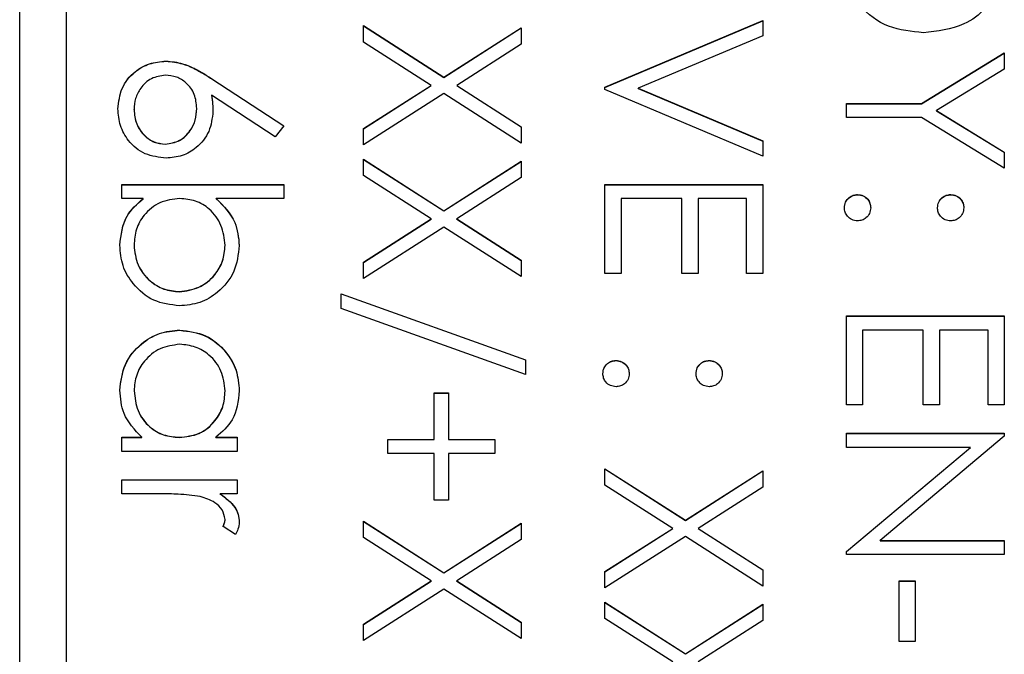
# Model space of a CAD drawing. Header units: millimetres. Extents: x 265 to 1951, y 68 to 1428.
# Tile 19 of 38: x 741 to 751, y 730 to 737. Entities that reach past the tile are written whole.
import ezdxf

# ---------------------------------------------------------------- set-up
doc = ezdxf.new("R2010")
doc.units = ezdxf.units.MM

msp = doc.modelspace()

# ---------------------------------------------------------------- linework, layer by layer
at = {"color": 7, "linetype": 'Continuous', "lineweight": 25}
for p, q in [((740.557, 696.199), (740.557, 743.209)), ((741.057, 740.803), (741.057, 684.816)), ((746.857, 736.203), (748.557, 736.922)), ((746.857, 736.2), (748.557, 736.919)), ((748.557, 736.922), (748.557, 736.758)), ((744.257, 736.867), (745.124, 736.312)), ((744.257, 736.691), (744.257, 736.867)), ((744.257, 736.865), (745.124, 736.31)), ((745.124, 736.312), (745.957, 736.845)), ((745.124, 736.31), (745.957, 736.843)), ((745.957, 736.845), (745.957, 736.669)), ((748.557, 736.758), (747.217, 736.192)), ((744.987, 736.224), (744.257, 736.691)), ((745.957, 736.669), (745.262, 736.224)), ((750.265, 736.028), (751.157, 736.573)), ((750.265, 736.026), (751.157, 736.571)), ((751.157, 736.573), (751.157, 736.398)), ((742.131, 736.484), (742.131, 736.486)), ((751.157, 736.398), (750.427, 735.952)), ((742.625, 736.296), (743.401, 735.789)), ((742.625, 736.294), (742.625, 736.296)), ((742.625, 736.294), (743.4, 735.787)), ((745.124, 736.31), (745.124, 736.312)), ((744.257, 735.758), (744.987, 736.224)), ((744.257, 735.755), (744.987, 736.222)), ((744.987, 736.222), (744.987, 736.224)), ((745.262, 736.224), (745.957, 735.779)), ((745.262, 736.222), (745.262, 736.224)), ((745.262, 736.222), (745.957, 735.777)), ((746.857, 736.181), (746.857, 736.203)), ((748.557, 735.462), (746.857, 736.181)), ((747.217, 736.192), (748.557, 735.625)), ((747.217, 736.189), (747.217, 736.192)), ((747.217, 736.189), (748.557, 735.623)), ((743.308, 735.671), (742.622, 736.12)), ((742.622, 736.118), (742.622, 736.12)), ((745.124, 736.136), (744.257, 735.582)), ((745.957, 735.603), (745.124, 736.136)), ((741.788, 735.961), (741.788, 735.963)), ((742.464, 735.974), (742.464, 735.976)), ((749.457, 736.028), (750.265, 736.028)), ((749.457, 735.876), (749.457, 736.028)), ((749.457, 736.026), (750.265, 736.026)), ((750.265, 736.026), (750.265, 736.028)), ((750.265, 735.876), (749.457, 735.876)), ((751.157, 735.331), (750.265, 735.876)), ((750.427, 735.952), (751.157, 735.506)), ((750.427, 735.949), (750.427, 735.952)), ((750.427, 735.949), (751.157, 735.503)), ((743.401, 735.789), (743.308, 735.671)), ((744.257, 735.582), (744.257, 735.758)), ((745.957, 735.779), (745.957, 735.603)), ((742.125, 735.59), (742.125, 735.592)), ((748.557, 735.625), (748.557, 735.462)), ((744.257, 735.429), (745.124, 734.874)), ((744.257, 735.253), (744.257, 735.429)), ((751.157, 735.506), (751.157, 735.331)), ((744.257, 735.427), (745.124, 734.872)), ((745.124, 734.874), (745.957, 735.407)), ((745.124, 734.872), (745.957, 735.405)), ((745.957, 735.407), (745.957, 735.231)), ((744.987, 734.786), (744.257, 735.253)), ((745.957, 735.231), (745.262, 734.786)), ((741.657, 735.157), (743.401, 735.157)), ((741.657, 735.004), (741.657, 735.157)), ((741.657, 735.154), (743.401, 735.154)), ((743.401, 735.157), (743.401, 735.004)), ((746.857, 734.198), (746.857, 735.157)), ((746.857, 735.157), (748.557, 735.157)), ((746.857, 735.154), (748.557, 735.154)), ((748.557, 735.157), (748.557, 734.198)), ((741.887, 735.004), (741.657, 735.004)), ((741.887, 735.002), (741.887, 735.004)), ((743.401, 735.004), (742.674, 735.004)), ((742.674, 735.002), (742.674, 735.004)), ((747.031, 735.004), (747.031, 734.198)), ((747.685, 735.004), (747.031, 735.004)), ((747.685, 734.198), (747.685, 735.004)), ((747.86, 735.004), (747.86, 734.198)), ((748.383, 735.004), (747.86, 735.004)), ((748.383, 734.198), (748.383, 735.004)), ((749.577, 735.046), (749.577, 735.048)), ((750.58, 735.046), (750.58, 735.048)), ((745.124, 734.872), (745.124, 734.874)), ((744.257, 734.319), (744.987, 734.786)), ((744.257, 734.317), (744.987, 734.784)), ((745.124, 734.698), (744.257, 734.143)), ((744.987, 734.784), (744.987, 734.786)), ((745.957, 734.165), (745.124, 734.698)), ((745.262, 734.786), (745.957, 734.341)), ((745.262, 734.784), (745.262, 734.786)), ((745.262, 734.784), (745.957, 734.339)), ((741.788, 734.501), (741.788, 734.504)), ((742.769, 734.499), (742.769, 734.501)), ((744.257, 734.143), (744.257, 734.319)), ((745.957, 734.341), (745.957, 734.165)), ((747.031, 734.198), (746.857, 734.198)), ((747.86, 734.198), (747.685, 734.198)), ((748.557, 734.198), (748.383, 734.198)), ((742.276, 734), (742.276, 734.002)), ((744.017, 733.98), (746.001, 733.269)), ((744.017, 733.819), (744.017, 733.98)), ((744.017, 733.978), (746.001, 733.267)), ((746.001, 733.108), (744.017, 733.819)), ((749.457, 732.782), (749.457, 733.74)), ((749.457, 733.74), (751.157, 733.74)), ((749.457, 733.738), (751.157, 733.738)), ((751.157, 733.74), (751.157, 732.782)), ((742.282, 733.586), (742.282, 733.588)), ((749.631, 733.588), (749.631, 732.782)), ((750.285, 733.588), (749.631, 733.588)), ((750.285, 732.782), (750.285, 733.588)), ((750.46, 733.588), (750.46, 732.782)), ((750.983, 733.588), (750.46, 733.588)), ((750.983, 732.782), (750.983, 733.588)), ((746.001, 733.269), (746.001, 733.108)), ((746.977, 733.259), (746.977, 733.261)), ((747.98, 733.259), (747.98, 733.261)), ((741.788, 732.933), (741.788, 732.935)), ((742.769, 732.931), (742.769, 732.933)), ((745.02, 732.912), (745.172, 732.912)), ((745.02, 732.411), (745.02, 732.912)), ((745.02, 732.91), (745.172, 732.91)), ((745.172, 732.912), (745.172, 732.411)), ((749.631, 732.782), (749.457, 732.782)), ((750.46, 732.782), (750.285, 732.782)), ((751.157, 732.782), (750.983, 732.782)), ((749.457, 732.477), (751.157, 732.477)), ((749.457, 732.324), (749.457, 732.477)), ((749.457, 732.474), (751.157, 732.474)), ((751.157, 732.477), (751.157, 732.445)), ((741.657, 732.433), (741.872, 732.433)), ((741.657, 732.28), (741.657, 732.433)), ((741.657, 732.431), (741.872, 732.431)), ((741.872, 732.431), (741.872, 732.433)), ((742.276, 732.431), (742.276, 732.433)), ((742.67, 732.433), (742.899, 732.433)), ((742.67, 732.431), (742.67, 732.433)), ((742.67, 732.431), (742.899, 732.431)), ((742.899, 732.433), (742.899, 732.28)), ((744.519, 732.411), (745.02, 732.411)), ((744.519, 732.259), (744.519, 732.411)), ((744.519, 732.409), (745.02, 732.409)), ((745.02, 732.409), (745.02, 732.411)), ((745.172, 732.411), (745.674, 732.411)), ((745.172, 732.409), (745.172, 732.411)), ((745.172, 732.409), (745.674, 732.409)), ((745.674, 732.411), (745.674, 732.259)), ((751.157, 732.445), (749.819, 731.322)), ((742.899, 732.28), (741.657, 732.28)), ((745.02, 732.259), (744.519, 732.259)), ((745.02, 731.757), (745.02, 732.259)), ((745.172, 732.259), (745.172, 731.757)), ((745.674, 732.259), (745.172, 732.259)), ((750.792, 732.324), (749.457, 732.324)), ((749.457, 731.204), (750.792, 732.324)), ((749.457, 731.202), (750.792, 732.322)), ((750.792, 732.322), (750.792, 732.324)), ((746.857, 732.095), (747.724, 731.54)), ((746.857, 731.919), (746.857, 732.095)), ((746.857, 732.093), (747.724, 731.538)), ((747.724, 731.54), (748.557, 732.073)), ((747.724, 731.538), (748.557, 732.071)), ((748.557, 732.073), (748.557, 731.897)), ((741.657, 731.823), (741.657, 731.975)), ((741.657, 731.975), (742.899, 731.975)), ((741.657, 731.973), (742.899, 731.973)), ((742.899, 731.975), (742.899, 731.823)), ((747.587, 731.452), (746.857, 731.919)), ((748.557, 731.897), (747.862, 731.452)), ((742.075, 731.823), (741.657, 731.823)), ((742.899, 731.823), (742.717, 731.823)), ((742.717, 731.821), (742.717, 731.823)), ((745.172, 731.757), (745.02, 731.757)), ((742.769, 731.547), (742.769, 731.549)), ((744.257, 731.529), (745.124, 730.974)), ((744.257, 731.353), (744.257, 731.529)), ((744.257, 731.526), (745.124, 730.972)), ((745.124, 730.974), (745.957, 731.507)), ((745.957, 731.507), (745.957, 731.331)), ((747.724, 731.538), (747.724, 731.54)), ((742.879, 731.387), (742.746, 731.471)), ((745.124, 730.972), (745.957, 731.505)), ((746.857, 730.986), (747.587, 731.452)), ((746.857, 730.983), (747.587, 731.45)), ((747.587, 731.45), (747.587, 731.452)), ((747.862, 731.452), (748.557, 731.007)), ((747.862, 731.45), (747.862, 731.452)), ((747.862, 731.45), (748.557, 731.005)), ((744.987, 730.886), (744.257, 731.353)), ((745.957, 731.331), (745.262, 730.886)), ((747.724, 731.364), (746.857, 730.81)), ((748.557, 730.831), (747.724, 731.364)), ((749.819, 731.322), (751.157, 731.322)), ((749.819, 731.319), (749.819, 731.322)), ((749.819, 731.319), (751.157, 731.319)), ((751.157, 731.322), (751.157, 731.169)), ((749.457, 731.169), (749.457, 731.204)), ((751.157, 731.169), (749.457, 731.169)), ((746.857, 730.81), (746.857, 730.986)), ((748.557, 731.007), (748.557, 730.831)), ((744.257, 730.419), (744.987, 730.886)), ((744.257, 730.417), (744.987, 730.884)), ((744.987, 730.884), (744.987, 730.886)), ((745.124, 730.972), (745.124, 730.974)), ((745.262, 730.886), (745.957, 730.441)), ((745.262, 730.884), (745.262, 730.886)), ((745.262, 730.884), (745.957, 730.439)), ((750.024, 730.232), (750.024, 730.886)), ((750.024, 730.886), (750.198, 730.886)), ((750.024, 730.884), (750.198, 730.884)), ((750.198, 730.886), (750.198, 730.232)), ((745.124, 730.798), (744.257, 730.243)), ((745.957, 730.265), (745.124, 730.798)), ((746.857, 730.657), (747.724, 730.102)), ((746.857, 730.481), (746.857, 730.657)), ((746.857, 730.655), (747.724, 730.1)), ((747.724, 730.102), (748.557, 730.635)), ((747.724, 730.1), (748.557, 730.633)), ((748.557, 730.635), (748.557, 730.459)), ((747.587, 730.014), (746.857, 730.481)), ((748.557, 730.459), (747.862, 730.014)), ((744.257, 730.243), (744.257, 730.419)), ((745.957, 730.441), (745.957, 730.265)), ((750.198, 730.232), (750.024, 730.232)), ((747.724, 730.1), (747.724, 730.102))]:
    msp.add_line(p, q, dxfattribs=at)
for points, knots in [([(750.286, 736.791), (750.158, 736.803), (749.903, 736.828), (749.599, 737.048), (749.466, 737.358), (749.46, 737.558), (749.457, 737.659)], [0, 0, 0, 0, 0.280124, 0.559248, 0.778837, 1, 1, 1, 1]), ([(751.096, 737.303), (751.054, 737.216), (750.97, 737.043), (750.683, 736.833), (750.436, 736.807), (750.286, 736.791)], [0, 0, 0, 0, 0.280264, 0.560715, 1, 1, 1, 1]), ([(741.614, 735.971), (741.623, 736.047), (741.641, 736.199), (741.779, 736.371), (741.952, 736.468), (742.071, 736.48), (742.131, 736.486)], [0, 0, 0, 0, 0.27967, 0.559085, 0.779558, 1, 1, 1, 1]), ([(741.614, 735.969), (741.623, 736.045), (741.641, 736.197), (741.779, 736.369), (741.952, 736.466), (742.071, 736.478), (742.131, 736.484)], [0, 0, 0, 0, 0.27967, 0.559085, 0.779558, 1, 1, 1, 1]), ([(742.131, 736.486), (742.192, 736.48), (742.292, 736.47), (742.422, 736.416), (742.526, 736.36), (742.592, 736.317), (742.625, 736.296)], [0, 0, 0, 0, 0.339374, 0.559486, 0.779731, 1, 1, 1, 1]), ([(742.131, 736.484), (742.192, 736.478), (742.292, 736.468), (742.422, 736.414), (742.526, 736.358), (742.592, 736.315), (742.625, 736.294)], [0, 0, 0, 0, 0.339374, 0.559486, 0.779731, 1, 1, 1, 1]), ([(742.125, 736.333), (742.073, 736.326), (741.968, 736.311), (741.86, 736.205), (741.797, 736.086), (741.791, 736.004), (741.788, 735.963)], [0, 0, 0, 0, 0.279059, 0.55882, 0.779303, 1, 1, 1, 1]), ([(742.464, 735.976), (742.459, 736.028), (742.45, 736.131), (742.361, 736.25), (742.247, 736.322), (742.166, 736.33), (742.125, 736.333)], [0, 0, 0, 0, 0.280127, 0.559515, 0.779719, 1, 1, 1, 1]), ([(742.622, 736.12), (742.627, 736.087), (742.636, 736.029), (742.637, 735.97), (742.638, 735.944)], [0, 0, 0, 0, 0.5599103, 1, 1, 1, 1]), ([(742.622, 736.118), (742.627, 736.085), (742.636, 736.027), (742.637, 735.968), (742.638, 735.942)], [0, 0, 0, 0, 0.5599103, 1, 1, 1, 1]), ([(742.134, 735.44), (742.056, 735.449), (741.901, 735.466), (741.729, 735.611), (741.631, 735.788), (741.619, 735.91), (741.614, 735.971)], [0, 0, 0, 0, 0.2796308, 0.5589603, 0.7794783, 1, 1, 1, 1]), ([(741.788, 735.963), (741.793, 735.911), (741.804, 735.806), (741.891, 735.685), (742.002, 735.605), (742.084, 735.597), (742.125, 735.592)], [0, 0, 0, 0, 0.280018, 0.559853, 0.779987, 1, 1, 1, 1]), ([(741.788, 735.961), (741.793, 735.909), (741.804, 735.804), (741.891, 735.683), (742.002, 735.603), (742.084, 735.595), (742.125, 735.59)], [0, 0, 0, 0, 0.280018, 0.559853, 0.779987, 1, 1, 1, 1]), ([(742.125, 735.592), (742.178, 735.6), (742.285, 735.616), (742.393, 735.728), (742.455, 735.85), (742.461, 735.934), (742.464, 735.976)], [0, 0, 0, 0, 0.278754, 0.558605, 0.779147, 1, 1, 1, 1]), ([(742.125, 735.59), (742.178, 735.598), (742.285, 735.614), (742.393, 735.725), (742.455, 735.848), (742.461, 735.932), (742.464, 735.974)], [0, 0, 0, 0, 0.278754, 0.558605, 0.779147, 1, 1, 1, 1]), ([(742.638, 735.944), (742.629, 735.87), (742.612, 735.721), (742.476, 735.555), (742.31, 735.455), (742.193, 735.445), (742.134, 735.44)], [0, 0, 0, 0, 0.279638, 0.559326, 0.779527, 1, 1, 1, 1]), ([(741.635, 734.502), (741.648, 734.614), (741.671, 734.814), (741.821, 734.946), (741.887, 735.004)], [0, 0, 0, 0, 0.558922, 1, 1, 1, 1]), ([(742.281, 735.004), (742.207, 734.996), (742.06, 734.98), (741.897, 734.843), (741.802, 734.677), (741.792, 734.561), (741.788, 734.504)], [0, 0, 0, 0, 0.279639, 0.559192, 0.779512, 1, 1, 1, 1]), ([(742.769, 734.501), (742.76, 734.574), (742.742, 734.72), (742.617, 734.89), (742.453, 734.989), (742.338, 734.999), (742.281, 735.004)], [0, 0, 0, 0, 0.2797865, 0.559477, 0.7796267, 1, 1, 1, 1]), ([(742.674, 735.004), (742.753, 734.924), (742.893, 734.782), (742.913, 734.585), (742.921, 734.498)], [0, 0, 0, 0, 0.559294, 1, 1, 1, 1]), ([(749.435, 734.906), (749.438, 734.927), (749.443, 734.969), (749.481, 735.015), (749.528, 735.043), (749.561, 735.046), (749.577, 735.048)], [0, 0, 0, 0, 0.279581, 0.559143, 0.779575, 1, 1, 1, 1]), ([(749.435, 734.904), (749.438, 734.925), (749.443, 734.966), (749.481, 735.013), (749.528, 735.041), (749.561, 735.044), (749.577, 735.046)], [0, 0, 0, 0, 0.279581, 0.559143, 0.779575, 1, 1, 1, 1]), ([(749.577, 735.048), (749.598, 735.045), (749.64, 735.04), (749.686, 735.002), (749.714, 734.955), (749.717, 734.922), (749.719, 734.906)], [0, 0, 0, 0, 0.279576, 0.559284, 0.779552, 1, 1, 1, 1]), ([(749.577, 735.046), (749.598, 735.043), (749.64, 735.038), (749.686, 735), (749.714, 734.953), (749.717, 734.92), (749.719, 734.904)], [0, 0, 0, 0, 0.279576, 0.559284, 0.779552, 1, 1, 1, 1]), ([(750.438, 734.906), (750.44, 734.927), (750.445, 734.969), (750.484, 735.015), (750.53, 735.043), (750.563, 735.046), (750.58, 735.048)], [0, 0, 0, 0, 0.279647, 0.559299, 0.779615, 1, 1, 1, 1]), ([(750.438, 734.904), (750.44, 734.925), (750.445, 734.967), (750.484, 735.013), (750.53, 735.041), (750.563, 735.044), (750.58, 735.046)], [0, 0, 0, 0, 0.279647, 0.559299, 0.779615, 1, 1, 1, 1]), ([(750.58, 735.048), (750.6, 735.045), (750.642, 735.04), (750.688, 735.001), (750.717, 734.955), (750.72, 734.922), (750.721, 734.906)], [0, 0, 0, 0, 0.279585, 0.559454, 0.779697, 1, 1, 1, 1]), ([(750.58, 735.046), (750.6, 735.043), (750.642, 735.038), (750.688, 734.999), (750.717, 734.953), (750.72, 734.92), (750.721, 734.904)], [0, 0, 0, 0, 0.279585, 0.559454, 0.779697, 1, 1, 1, 1]), ([(741.635, 734.5), (741.648, 734.612), (741.671, 734.812), (741.821, 734.944), (741.887, 735.002)], [0, 0, 0, 0, 0.558922, 1, 1, 1, 1]), ([(742.674, 735.002), (742.753, 734.922), (742.893, 734.78), (742.913, 734.582), (742.921, 734.495)], [0, 0, 0, 0, 0.559294, 1, 1, 1, 1]), ([(749.577, 734.764), (749.556, 734.767), (749.514, 734.772), (749.468, 734.811), (749.44, 734.857), (749.437, 734.89), (749.435, 734.906)], [0, 0, 0, 0, 0.279469, 0.559358, 0.779674, 1, 1, 1, 1]), ([(749.719, 734.906), (749.716, 734.885), (749.712, 734.843), (749.673, 734.797), (749.626, 734.768), (749.593, 734.766), (749.577, 734.764)], [0, 0, 0, 0, 0.279602, 0.559212, 0.779475, 1, 1, 1, 1]), ([(750.58, 734.764), (750.559, 734.767), (750.517, 734.771), (750.471, 734.81), (750.442, 734.857), (750.439, 734.89), (750.438, 734.906)], [0, 0, 0, 0, 0.279517, 0.559326, 0.779544, 1, 1, 1, 1]), ([(750.721, 734.906), (750.719, 734.885), (750.714, 734.843), (750.675, 734.797), (750.629, 734.768), (750.596, 734.766), (750.58, 734.764)], [0, 0, 0, 0, 0.279602, 0.559212, 0.779475, 1, 1, 1, 1]), ([(742.276, 733.849), (742.18, 733.861), (741.99, 733.884), (741.782, 734.065), (741.654, 734.277), (741.642, 734.427), (741.635, 734.502)], [0, 0, 0, 0, 0.279433, 0.559216, 0.779559, 1, 1, 1, 1]), ([(741.788, 734.504), (741.796, 734.431), (741.813, 734.285), (741.943, 734.12), (742.105, 734.02), (742.219, 734.008), (742.276, 734.002)], [0, 0, 0, 0, 0.2797561, 0.5592787, 0.779725, 1, 1, 1, 1]), ([(741.788, 734.501), (741.796, 734.429), (741.813, 734.283), (741.943, 734.118), (742.105, 734.018), (742.219, 734.006), (742.276, 734)], [0, 0, 0, 0, 0.279756, 0.559279, 0.779725, 1, 1, 1, 1]), ([(742.276, 734.002), (742.348, 734.012), (742.493, 734.033), (742.656, 734.166), (742.752, 734.33), (742.763, 734.444), (742.769, 734.501)], [0, 0, 0, 0, 0.279403, 0.559104, 0.779552, 1, 1, 1, 1]), ([(742.276, 734), (742.348, 734.01), (742.493, 734.031), (742.656, 734.164), (742.752, 734.328), (742.763, 734.442), (742.769, 734.499)], [0, 0, 0, 0, 0.279403, 0.559104, 0.779552, 1, 1, 1, 1]), ([(742.921, 734.498), (742.91, 734.402), (742.888, 734.211), (742.712, 734), (742.501, 733.869), (742.351, 733.856), (742.276, 733.849)], [0, 0, 0, 0, 0.279577, 0.559334, 0.779604, 1, 1, 1, 1]), ([(741.635, 732.94), (741.646, 733.036), (741.669, 733.227), (741.845, 733.438), (742.057, 733.568), (742.207, 733.581), (742.282, 733.588)], [0, 0, 0, 0, 0.279573, 0.559333, 0.779589, 1, 1, 1, 1]), ([(741.635, 732.938), (741.646, 733.034), (741.669, 733.224), (741.845, 733.436), (742.057, 733.566), (742.207, 733.579), (742.282, 733.586)], [0, 0, 0, 0, 0.279573, 0.559333, 0.779589, 1, 1, 1, 1]), ([(742.282, 733.588), (742.377, 733.576), (742.567, 733.552), (742.775, 733.372), (742.902, 733.16), (742.915, 733.01), (742.921, 732.935)], [0, 0, 0, 0, 0.279413, 0.559191, 0.779548, 1, 1, 1, 1]), ([(742.282, 733.586), (742.377, 733.574), (742.567, 733.55), (742.775, 733.37), (742.902, 733.158), (742.915, 733.008), (742.921, 732.933)], [0, 0, 0, 0, 0.279413, 0.559191, 0.779548, 1, 1, 1, 1]), ([(742.28, 733.435), (742.207, 733.425), (742.062, 733.404), (741.9, 733.271), (741.805, 733.106), (741.793, 732.992), (741.788, 732.935)], [0, 0, 0, 0, 0.279429, 0.559146, 0.77957, 1, 1, 1, 1]), ([(742.769, 732.933), (742.76, 733.006), (742.743, 733.152), (742.614, 733.317), (742.451, 733.417), (742.337, 733.429), (742.28, 733.435)], [0, 0, 0, 0, 0.279767, 0.559291, 0.779719, 1, 1, 1, 1]), ([(746.835, 733.119), (746.838, 733.14), (746.843, 733.182), (746.881, 733.228), (746.928, 733.256), (746.961, 733.259), (746.977, 733.261)], [0, 0, 0, 0, 0.279581, 0.559143, 0.779575, 1, 1, 1, 1]), ([(746.835, 733.117), (746.838, 733.138), (746.843, 733.18), (746.881, 733.226), (746.928, 733.254), (746.961, 733.257), (746.977, 733.259)], [0, 0, 0, 0, 0.279581, 0.559143, 0.779575, 1, 1, 1, 1]), ([(746.977, 733.261), (746.998, 733.258), (747.04, 733.253), (747.086, 733.215), (747.114, 733.169), (747.117, 733.136), (747.119, 733.119)], [0, 0, 0, 0, 0.279576, 0.559284, 0.779552, 1, 1, 1, 1]), ([(746.977, 733.259), (746.998, 733.256), (747.04, 733.251), (747.086, 733.213), (747.114, 733.166), (747.117, 733.134), (747.119, 733.117)], [0, 0, 0, 0, 0.279576, 0.559284, 0.779552, 1, 1, 1, 1]), ([(747.838, 733.119), (747.84, 733.14), (747.845, 733.182), (747.884, 733.228), (747.93, 733.257), (747.963, 733.259), (747.98, 733.261)], [0, 0, 0, 0, 0.2796468, 0.5592988, 0.7796148, 1, 1, 1, 1]), ([(747.838, 733.117), (747.84, 733.138), (747.845, 733.18), (747.884, 733.226), (747.93, 733.254), (747.963, 733.257), (747.98, 733.259)], [0, 0, 0, 0, 0.279647, 0.559299, 0.779615, 1, 1, 1, 1]), ([(747.98, 733.261), (748, 733.258), (748.042, 733.253), (748.088, 733.215), (748.117, 733.168), (748.12, 733.136), (748.121, 733.119)], [0, 0, 0, 0, 0.279585, 0.559454, 0.779697, 1, 1, 1, 1]), ([(747.98, 733.259), (748, 733.256), (748.042, 733.251), (748.088, 733.213), (748.117, 733.166), (748.12, 733.134), (748.121, 733.117)], [0, 0, 0, 0, 0.279585, 0.559454, 0.779697, 1, 1, 1, 1]), ([(746.977, 732.978), (746.956, 732.98), (746.914, 732.985), (746.868, 733.024), (746.84, 733.07), (746.837, 733.103), (746.835, 733.119)], [0, 0, 0, 0, 0.279469, 0.559358, 0.779674, 1, 1, 1, 1]), ([(747.119, 733.119), (747.116, 733.098), (747.112, 733.056), (747.073, 733.011), (747.026, 732.982), (746.993, 732.979), (746.977, 732.978)], [0, 0, 0, 0, 0.279602, 0.559212, 0.779475, 1, 1, 1, 1]), ([(747.98, 732.978), (747.959, 732.98), (747.917, 732.985), (747.871, 733.024), (747.842, 733.07), (747.839, 733.103), (747.838, 733.119)], [0, 0, 0, 0, 0.279517, 0.559326, 0.779544, 1, 1, 1, 1]), ([(748.121, 733.119), (748.119, 733.098), (748.114, 733.056), (748.075, 733.011), (748.029, 732.982), (747.996, 732.979), (747.98, 732.978)], [0, 0, 0, 0, 0.279602, 0.559212, 0.779475, 1, 1, 1, 1]), ([(741.872, 732.433), (741.796, 732.513), (741.659, 732.657), (741.642, 732.854), (741.635, 732.94)], [0, 0, 0, 0, 0.558763, 1, 1, 1, 1]), ([(741.788, 732.935), (741.797, 732.862), (741.814, 732.716), (741.939, 732.547), (742.103, 732.448), (742.218, 732.438), (742.276, 732.433)], [0, 0, 0, 0, 0.279822, 0.559387, 0.779603, 1, 1, 1, 1]), ([(741.788, 732.933), (741.797, 732.86), (741.814, 732.714), (741.939, 732.545), (742.103, 732.446), (742.218, 732.436), (742.276, 732.431)], [0, 0, 0, 0, 0.279822, 0.559387, 0.779603, 1, 1, 1, 1]), ([(742.276, 732.433), (742.349, 732.441), (742.497, 732.457), (742.659, 732.595), (742.755, 732.76), (742.764, 732.876), (742.769, 732.933)], [0, 0, 0, 0, 0.2796602, 0.5592103, 0.7794872, 1, 1, 1, 1]), ([(742.276, 732.431), (742.349, 732.439), (742.497, 732.455), (742.659, 732.592), (742.755, 732.758), (742.764, 732.873), (742.769, 732.931)], [0, 0, 0, 0, 0.2796602, 0.5592103, 0.7794872, 1, 1, 1, 1]), ([(742.921, 732.935), (742.909, 732.823), (742.886, 732.623), (742.736, 732.491), (742.67, 732.433)], [0, 0, 0, 0, 0.559062, 1, 1, 1, 1]), ([(742.501, 731.796), (742.422, 731.806), (742.28, 731.824), (742.137, 731.823), (742.075, 731.823)], [0, 0, 0, 0, 0.559636, 1, 1, 1, 1]), ([(742.769, 731.549), (742.761, 731.585), (742.745, 731.657), (742.645, 731.749), (742.556, 731.778), (742.501, 731.796)], [0, 0, 0, 0, 0.278336, 0.558768, 1, 1, 1, 1]), ([(742.717, 731.823), (742.775, 731.78), (742.856, 731.721), (742.914, 731.604), (742.919, 731.548), (742.921, 731.52)], [0, 0, 0, 0, 0.558788, 0.779481, 1, 1, 1, 1]), ([(742.717, 731.821), (742.775, 731.778), (742.856, 731.718), (742.914, 731.602), (742.919, 731.546), (742.921, 731.518)], [0, 0, 0, 0, 0.558788, 0.779481, 1, 1, 1, 1]), ([(742.746, 731.471), (742.753, 731.485), (742.765, 731.51), (742.767, 731.537), (742.769, 731.549)], [0, 0, 0, 0, 0.560396, 1, 1, 1, 1]), ([(742.746, 731.469), (742.753, 731.483), (742.765, 731.507), (742.767, 731.535), (742.769, 731.547)], [0, 0, 0, 0, 0.560396, 1, 1, 1, 1]), ([(742.921, 731.52), (742.918, 731.493), (742.912, 731.446), (742.889, 731.405), (742.879, 731.387)], [0, 0, 0, 0, 0.559243, 1, 1, 1, 1])]:
    msp.add_open_spline(points, degree=3, knots=knots, dxfattribs=at)

doc.saveas('drawing.dxf')
